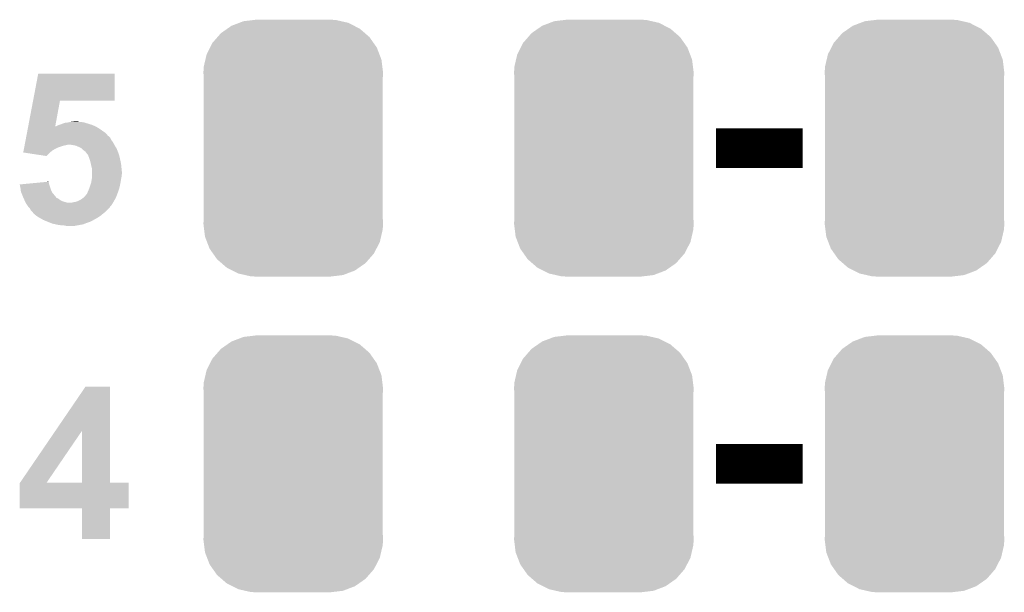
# Model space of a CAD drawing. Extents: x -1.3 to 24.2, y -3.9 to 39.2.
# Tile 18 of 37: x 7.7 to 14, y 15.8 to 19.5. Entities that reach past the tile are written whole.
import ezdxf

# ---------------------------------------------------------------- set-up
doc = ezdxf.new("R2010")
doc.units = 0
doc.layers.get('0').update_dxf_attribs({"linetype": 'CONTINUOUS'})
doc.layers.add('RTC_25_CLICK_V101_GTO', color=9, linetype='CONTINUOUS')
doc.layers.add('RTC_25_CLICK_V101_GTS', color=11, linetype='CONTINUOUS')

# ---------------------------------------------------------------- blocks, each defined once
blk = doc.blocks.new('CUSTOM_58')
for points in [[(-0.319758, 0.816954), (-0.25199, 0.82504), (0.308544, 0.816954), (0.27298, 0.82504)], [(-0.25199, 0.82504), (-0.23749, 0.82677), (0.27298, 0.82504), (0.23749, 0.82677)], [(-0.465166, 0.74011), (-0.423346, 0.769256), (0.461368, 0.74011), (0.427696, 0.769256)], [(-0.423346, 0.769256), (-0.397192, 0.787482), (0.427696, 0.769256), (0.391686, 0.787482)], [(-0.397192, 0.787482), (-0.346778, 0.80667), (0.391686, 0.787482), (0.353772, 0.80667)], [(-0.346778, 0.80667), (-0.319758, 0.816954), (0.353772, 0.80667), (0.308544, 0.816954)], [(-0.519626, 0.67767), (-0.48704, 0.715032), (0.516586, 0.67767), (0.49034, 0.715032)], [(-0.48704, 0.715032), (-0.465166, 0.74011), (0.49034, 0.715032), (0.461368, 0.74011)], [(-0.557316, 0.603886), (-0.535174, 0.647234), (0.55465, 0.603886), (0.537964, 0.647234)], [(-0.535174, 0.647234), (-0.519626, 0.67767), (0.537964, 0.647234), (0.516586, 0.67767)], [(-0.565176, 0.569912), (-0.557316, 0.603886), (0.567726, 0.569912), (0.55465, 0.603886)], [(-0.57785, 0.48768), (-0.575988, 0.523164), (0.57785, 0.48768), (0.573482, 0.523164)], [(-0.575988, 0.523164), (-0.565176, 0.569912), (0.573482, 0.523164), (0.567726, 0.569912)], [(-0.57658, 0.458364), (-0.57785, 0.48768), (0.57658, 0.458364), (0.57785, 0.48768)], [(-0.57658, 0.45836), (-0.57658, 0.458364), (0.57658, 0.45836), (0.57658, 0.458364)], [(-0.57658, -0.45836), (-0.57658, 0.45836), (0.57658, -0.45836), (0.57658, 0.45836)], [(-0.57785, -0.48768), (-0.576582, -0.458364), (0.57785, -0.48768), (0.57658, -0.458364)], [(-0.57348, -0.523164), (-0.57785, -0.48768), (0.575988, -0.523164), (0.57785, -0.48768)], [(-0.576582, -0.458364), (-0.57658, -0.45836), (0.57658, -0.458364), (0.57658, -0.45836)], [(-0.567726, -0.569912), (-0.57348, -0.523164), (0.565174, -0.569912), (0.575988, -0.523164)], [(-0.554648, -0.603886), (-0.567726, -0.569912), (0.557316, -0.603886), (0.565174, -0.569912)], [(-0.537964, -0.647234), (-0.554648, -0.603886), (0.535172, -0.647234), (0.557316, -0.603886)], [(-0.516584, -0.67767), (-0.537964, -0.647234), (0.519626, -0.67767), (0.535172, -0.647234)], [(-0.49034, -0.715032), (-0.516584, -0.67767), (0.487038, -0.715032), (0.519626, -0.67767)], [(-0.461366, -0.74011), (-0.49034, -0.715032), (0.465166, -0.74011), (0.487038, -0.715032)], [(-0.427696, -0.769256), (-0.461366, -0.74011), (0.423344, -0.769256), (0.465166, -0.74011)], [(-0.391684, -0.787482), (-0.427696, -0.769256), (0.397192, -0.787482), (0.423344, -0.769256)], [(-0.353772, -0.80667), (-0.391684, -0.787482), (0.346776, -0.80667), (0.397192, -0.787482)], [(-0.308542, -0.816954), (-0.353772, -0.80667), (0.319758, -0.816954), (0.346776, -0.80667)], [(-0.27298, -0.82504), (-0.308542, -0.816954), (0.251988, -0.82504), (0.319758, -0.816954)], [(-0.23749, -0.82677), (-0.27298, -0.82504), (0.23749, -0.82677), (0.251988, -0.82504)]]:
    blk.add_solid(points)

msp = doc.modelspace()

# ---------------------------------------------------------------- linework, layer by layer
at = {"layer": 'RTC_25_CLICK_V101_GTO', "const_width": 0.254}
for points in [[(12.15136, 18.669), (12.71016, 18.669)], [(12.15136, 16.637), (12.71016, 16.637)]]:
    msp.add_lwpolyline(points, dxfattribs=at)
at = {"layer": 'RTC_25_CLICK_V101_GTO'}
for points in [[(7.756892, 18.9738), (7.790192, 19.149038), (8.282918, 18.9738), (8.28294, 19.149038)], [(7.790192, 19.149038), (7.790198, 19.14906), (8.28294, 19.149038), (7.790198, 19.14906)], [(7.725518, 18.808704), (7.756888, 18.973782), (7.899426, 18.808704), (7.929876, 18.973782)], [(7.756888, 18.973782), (7.756892, 18.9738), (7.929876, 18.973782), (8.282918, 18.9738)], [(7.9121, 18.81378), (7.924798, 18.81886), (8.147474, 18.81378), (8.135622, 18.81886)], [(7.924798, 18.81886), (7.94004, 18.82394), (8.135622, 18.81886), (8.119112, 18.82394)], [(7.94004, 18.82394), (7.953588, 18.82902), (8.119112, 18.82394), (8.1026, 18.82902)], [(7.953588, 18.82902), (7.960362, 18.83156), (8.1026, 18.82902), (8.094978, 18.83156)], [(7.960362, 18.83156), (7.980662, 18.834098), (8.094978, 18.83156), (8.087362, 18.834098)], [(7.980662, 18.834098), (7.980678, 18.8341), (8.087362, 18.834098), (8.087352, 18.8341)], [(7.980678, 18.8341), (7.993378, 18.83664), (8.087352, 18.8341), (8.072122, 18.83664)], [(7.993378, 18.83664), (8.00608, 18.83918), (8.059422, 18.83664), (8.049268, 18.83918)], [(8.00608, 18.83918), (8.006098, 18.839182), (8.049268, 18.83918), (8.04926, 18.839182)], [(8.006098, 18.839182), (8.028922, 18.841718), (8.04926, 18.839182), (8.041642, 18.841718)], [(8.028922, 18.841718), (8.028942, 18.84172), (8.041642, 18.841718), (8.028942, 18.84172)], [(7.713932, 18.74774), (7.71731, 18.76552), (8.239768, 18.74774), (8.224522, 18.76552)], [(7.71731, 18.76552), (7.722138, 18.79092), (8.224522, 18.76552), (8.188958, 18.79092)], [(7.722138, 18.79092), (7.724552, 18.80362), (8.188958, 18.79092), (8.168638, 18.80362)], [(7.724552, 18.80362), (7.725516, 18.8087), (8.168638, 18.80362), (8.15848, 18.8087)], [(7.725516, 18.8087), (7.725518, 18.808704), (7.899426, 18.8087), (7.904486, 18.808704)], [(7.899426, 18.8087), (7.899426, 18.808704), (8.15848, 18.8087), (8.158472, 18.808704)], [(7.904486, 18.808704), (7.90829, 18.81124), (8.158472, 18.808704), (8.1534, 18.81124)], [(7.90829, 18.81124), (7.9121, 18.81378), (8.1534, 18.81124), (8.147474, 18.81378)], [(7.70283, 18.68932), (7.703312, 18.691858), (7.975598, 18.68932), (7.980676, 18.691858)], [(7.703312, 18.69186), (7.70476, 18.69948), (8.279132, 18.69186), (8.27532, 18.69948)], [(7.703312, 18.691858), (7.703312, 18.69186), (7.980676, 18.691858), (7.988298, 18.69186)], [(7.70476, 18.69948), (7.707174, 18.712178), (8.27532, 18.69948), (8.267702, 18.712178)], [(7.707174, 18.712178), (7.709104, 18.72234), (8.267702, 18.712178), (8.260082, 18.72234)], [(7.709104, 18.72234), (7.711036, 18.732498), (8.260082, 18.72234), (8.255, 18.732498)], [(7.711036, 18.732498), (7.712484, 18.74012), (8.255, 18.732498), (8.24992, 18.74012)], [(7.712484, 18.74012), (7.71393, 18.747734), (8.24992, 18.74012), (8.242306, 18.747734)], [(7.71393, 18.747734), (7.713932, 18.74774), (8.242306, 18.747734), (8.239768, 18.74774)], [(8.011158, 18.68932), (7.988298, 18.69186), (8.280402, 18.68932), (8.279132, 18.69186)], [(7.693664, 18.641082), (7.694142, 18.6436), (7.8664, 18.641082), (7.86892, 18.6436)], [(7.843512, 18.618202), (7.693664, 18.641082), (7.843512, 18.618202), (7.8664, 18.641082)], [(7.694142, 18.6436), (7.696072, 18.65376), (7.86892, 18.6436), (7.88162, 18.65376)], [(7.696072, 18.65376), (7.69752, 18.66138), (7.88162, 18.65376), (7.894322, 18.66138)], [(7.69752, 18.66138), (7.699934, 18.67408), (7.894322, 18.66138), (7.91972, 18.67408)], [(7.699934, 18.67408), (7.701382, 18.6817), (7.91972, 18.67408), (7.94258, 18.6817)], [(7.701382, 18.6817), (7.702348, 18.68678), (7.94258, 18.6817), (7.960358, 18.68678)], [(7.702348, 18.68678), (7.70283, 18.68932), (7.960358, 18.68678), (7.975598, 18.68932)], [(8.034018, 18.68424), (8.011158, 18.68932), (8.282942, 18.68424), (8.280402, 18.68932)], [(8.034024, 18.684238), (8.034018, 18.68424), (8.282942, 18.684238), (8.282942, 18.68424)], [(8.0518, 18.67662), (8.034024, 18.684238), (8.288022, 18.67662), (8.282942, 18.684238)], [(8.067036, 18.669002), (8.0518, 18.67662), (8.2931, 18.669002), (8.288022, 18.67662)], [(8.06704, 18.669), (8.067036, 18.669002), (8.2931, 18.669), (8.2931, 18.669002)], [(8.0772, 18.658842), (8.06704, 18.669), (8.297454, 18.658842), (8.2931, 18.669)], [(8.08736, 18.65122), (8.0772, 18.658842), (8.30072, 18.65122), (8.297454, 18.658842)], [(8.094972, 18.646144), (8.08736, 18.65122), (8.302624, 18.646144), (8.30072, 18.65122)], [(8.09498, 18.643606), (8.094972, 18.646144), (8.303576, 18.643606), (8.302624, 18.646144)], [(8.105866, 18.630902), (8.09498, 18.643606), (8.308338, 18.630902), (8.303576, 18.643606)], [(8.110218, 18.625822), (8.105866, 18.630902), (8.30979, 18.625822), (8.308338, 18.630902)], [(8.114982, 18.613122), (8.110218, 18.625822), (8.31342, 18.613122), (8.30979, 18.625822)], [(8.11784, 18.6055), (8.114982, 18.613122), (8.315114, 18.6055), (8.31342, 18.613122)], [(8.12292, 18.59026), (8.11784, 18.6055), (8.3185, 18.59026), (8.315114, 18.6055)], [(8.125458, 18.58264), (8.12292, 18.59026), (8.320026, 18.58264), (8.3185, 18.59026)], [(8.129412, 18.564862), (8.125458, 18.58264), (8.32358, 18.564862), (8.320026, 18.58264)], [(8.13054, 18.55978), (8.129412, 18.564862), (8.32409, 18.55978), (8.32358, 18.564862)], [(8.13562, 18.539462), (8.13054, 18.55978), (8.32612, 18.539462), (8.32409, 18.55978)], [(8.13562, 18.514062), (8.13562, 18.539462), (8.32866, 18.514062), (8.32612, 18.539462)], [(8.13562, 18.501358), (8.13562, 18.514062), (8.328658, 18.501358), (8.32866, 18.514062)], [(8.13562, 18.493736), (8.13562, 18.501358), (8.32612, 18.493736), (8.328658, 18.501358)], [(7.670822, 18.43532), (7.776886, 18.445478), (7.860794, 18.43532), (7.85876, 18.445478)], [(7.776886, 18.445478), (7.829906, 18.450556), (7.85876, 18.445478), (7.856222, 18.450556)], [(7.829906, 18.450556), (7.85622, 18.453076), (7.856222, 18.450556), (7.85622, 18.453076)], [(8.12292, 18.42262), (8.128846, 18.4404), (8.314394, 18.42262), (8.3185, 18.4404)], [(8.128846, 18.4404), (8.13054, 18.44548), (8.3185, 18.4404), (8.319346, 18.44548)], [(8.13054, 18.44548), (8.134772, 18.47088), (8.319346, 18.44548), (8.32358, 18.47088)], [(8.134772, 18.47088), (8.13562, 18.475962), (8.32358, 18.47088), (8.324596, 18.475962)], [(8.13562, 18.483578), (8.13562, 18.493736), (8.32612, 18.483578), (8.32612, 18.493736)], [(8.13562, 18.475962), (8.13562, 18.483578), (8.324596, 18.475962), (8.32612, 18.483578)], [(7.671384, 18.43278), (7.670822, 18.43532), (7.861302, 18.43278), (7.860794, 18.43532)], [(7.67588, 18.41246), (7.671384, 18.43278), (7.868076, 18.41246), (7.861302, 18.43278)], [(7.67701, 18.402302), (7.67588, 18.41246), (7.87146, 18.402302), (7.868076, 18.41246)], [(7.67842, 18.389602), (7.67701, 18.402302), (7.876904, 18.389602), (7.87146, 18.402302)], [(7.680454, 18.38452), (7.67842, 18.389602), (7.879082, 18.38452), (7.876904, 18.389602)], [(7.692648, 18.354034), (7.680454, 18.38452), (7.90448, 18.354034), (7.879082, 18.38452)], [(8.102602, 18.374364), (8.10768, 18.38452), (8.299088, 18.374364), (8.302714, 18.38452)], [(8.10768, 18.38452), (8.1153, 18.4023), (8.302714, 18.38452), (8.309064, 18.4023)], [(8.1153, 18.4023), (8.117204, 18.40738), (8.309064, 18.4023), (8.310878, 18.40738)], [(8.117204, 18.40738), (8.12292, 18.42262), (8.310878, 18.40738), (8.314394, 18.42262)], [(7.69366, 18.3515), (7.692648, 18.354034), (7.904494, 18.3515), (7.90448, 18.354034)], [(7.693664, 18.351494), (7.69366, 18.3515), (7.904494, 18.351494), (7.904494, 18.3515)], [(7.69718, 18.343878), (7.693664, 18.351494), (7.91972, 18.343878), (7.904494, 18.351494)], [(7.700696, 18.336258), (7.69718, 18.343878), (7.929882, 18.336258), (7.91972, 18.343878)], [(7.704212, 18.32864), (7.700696, 18.336258), (7.94258, 18.32864), (7.929882, 18.336258)], [(7.706558, 18.32356), (7.704212, 18.32864), (7.95782, 18.32356), (7.94258, 18.32864)], [(7.7089, 18.318482), (7.706558, 18.32356), (7.975596, 18.318482), (7.95782, 18.32356)], [(7.708902, 18.31848), (7.7089, 18.318482), (7.975602, 18.31848), (7.975596, 18.318482)], [(7.710426, 18.31594), (7.708902, 18.31848), (8.27024, 18.31594), (8.27169, 18.31848)], [(7.71652, 18.305778), (7.710426, 18.31594), (8.263882, 18.305778), (8.27024, 18.31594)], [(8.006082, 18.31848), (8.01624, 18.32102), (8.27169, 18.31848), (8.273142, 18.32102)], [(8.01624, 18.32102), (8.031482, 18.323562), (8.273142, 18.32102), (8.274594, 18.323562)], [(8.031482, 18.323562), (8.04672, 18.32864), (8.274594, 18.323562), (8.277496, 18.32864)], [(8.04672, 18.32864), (8.06196, 18.336262), (8.277496, 18.32864), (8.281852, 18.336262)], [(8.06196, 18.336262), (8.079742, 18.348962), (8.281852, 18.336262), (8.28911, 18.348962)], [(8.079742, 18.348962), (8.082276, 18.351498), (8.28911, 18.348962), (8.29056, 18.351498)], [(8.082276, 18.351498), (8.094982, 18.364204), (8.29056, 18.351498), (8.295324, 18.364204)], [(8.094982, 18.364204), (8.097522, 18.36928), (8.295324, 18.364204), (8.297226, 18.36928)], [(8.097522, 18.36928), (8.10006, 18.37182), (8.297226, 18.36928), (8.29818, 18.37182)], [(8.10006, 18.37182), (8.102602, 18.374364), (8.29818, 18.37182), (8.299088, 18.374364)], [(7.723294, 18.29562), (7.71652, 18.305778), (8.257528, 18.29562), (8.263882, 18.305778)], [(7.723304, 18.295606), (7.723294, 18.29562), (8.254994, 18.295606), (8.257528, 18.29562)], [(7.72668, 18.29054), (7.723304, 18.295606), (8.252458, 18.29054), (8.254994, 18.295606)], [(7.736838, 18.28038), (7.72668, 18.29054), (8.242298, 18.28038), (8.252458, 18.29054)], [(7.741918, 18.270224), (7.736838, 18.28038), (8.232142, 18.270224), (8.242298, 18.28038)], [(7.752078, 18.260062), (7.741918, 18.270224), (8.22198, 18.260062), (8.232142, 18.270224)], [(7.755468, 18.254978), (7.752078, 18.260062), (8.216898, 18.254978), (8.22198, 18.260062)], [(7.75716, 18.25244), (7.755468, 18.254978), (8.213724, 18.25244), (8.216898, 18.254978)], [(7.76478, 18.24482), (7.75716, 18.25244), (8.2042, 18.24482), (8.213724, 18.25244)], [(7.767314, 18.242286), (7.76478, 18.24482), (8.201158, 18.242286), (8.2042, 18.24482)], [(7.769838, 18.24228), (7.767314, 18.242286), (8.20115, 18.24228), (8.201158, 18.242286)], [(7.76986, 18.23975), (7.769838, 18.24228), (8.198114, 18.23975), (8.20115, 18.24228)], [(7.780534, 18.23212), (7.76986, 18.23975), (8.188958, 18.23212), (8.198114, 18.23975)], [(7.787638, 18.22704), (7.780534, 18.23212), (8.18083, 18.22704), (8.188958, 18.23212)], [(7.800974, 18.21942), (7.787638, 18.22704), (8.16864, 18.21942), (8.18083, 18.22704)], [(7.818754, 18.20926), (7.800974, 18.21942), (8.15086, 18.20926), (8.16864, 18.21942)], [(7.823198, 18.20672), (7.818754, 18.20926), (8.146286, 18.20672), (8.15086, 18.20926)], [(7.84098, 18.1991), (7.823198, 18.20672), (8.13257, 18.1991), (8.146286, 18.20672)], [(7.847332, 18.19656), (7.84098, 18.1991), (8.127998, 18.19656), (8.13257, 18.1991)], [(7.866384, 18.18894), (7.847332, 18.19656), (8.10514, 18.18894), (8.127998, 18.19656)], [(7.879078, 18.183862), (7.866384, 18.18894), (8.092444, 18.183862), (8.10514, 18.18894)], [(7.901098, 18.17878), (7.879078, 18.183862), (8.079738, 18.17878), (8.092444, 18.183862)], [(7.912102, 18.17624), (7.901098, 18.17878), (8.065768, 18.17624), (8.079738, 18.17878)], [(7.92988, 18.1737), (7.912102, 18.17624), (8.051798, 18.1737), (8.065768, 18.17624)], [(7.945118, 18.17116), (7.92988, 18.1737), (8.037828, 18.17116), (8.051798, 18.1737)], [(7.970518, 18.16862), (7.957818, 18.17116), (8.023858, 18.16862), (8.037828, 18.17116)], [(7.901034, 16.850302), (8.094974, 17.134818), (8.252472, 16.850302), (8.25246, 17.134818)], [(8.094974, 17.134818), (8.09499, 17.13484), (8.25246, 17.134818), (8.09499, 17.13484)], [(7.672554, 16.515116), (7.901034, 16.850302), (7.843544, 16.515116), (8.072084, 16.850302)], [(8.072098, 16.51508), (8.072084, 16.850302), (8.252482, 16.51508), (8.252472, 16.850302)], [(7.6708, 16.350002), (7.670804, 16.512546), (8.371818, 16.350002), (8.371838, 16.512546)], [(7.670804, 16.512546), (7.672516, 16.515058), (8.371838, 16.512546), (8.37184, 16.515058)], [(7.672516, 16.515058), (7.67253, 16.51508), (8.37184, 16.515058), (8.252482, 16.51508)], [(7.67253, 16.51508), (7.672554, 16.515116), (8.072098, 16.51508), (7.843544, 16.515116)], [(8.072098, 16.34998), (7.6708, 16.350002), (8.371818, 16.34998), (8.371818, 16.350002)], [(8.0721, 16.349958), (8.072098, 16.34998), (8.25246, 16.349958), (8.371818, 16.34998)], [(8.07212, 16.154422), (8.0721, 16.349958), (8.252438, 16.154422), (8.25246, 16.349958)], [(8.252438, 16.1544), (8.07212, 16.154422), (8.252438, 16.1544), (8.252438, 16.154422)]]:
    msp.add_solid(points, dxfattribs=at)

# ---------------------------------------------------------------- block references
at = {"layer": 'RTC_25_CLICK_V101_GTS'}
for p in [(9.43102, 18.669), (11.43, 18.669), (13.42898, 18.669), (9.43102, 16.637), (11.43, 16.637), (13.42898, 16.637)]:
    msp.add_blockref('CUSTOM_58', p, dxfattribs=at)

doc.saveas('drawing.dxf')
